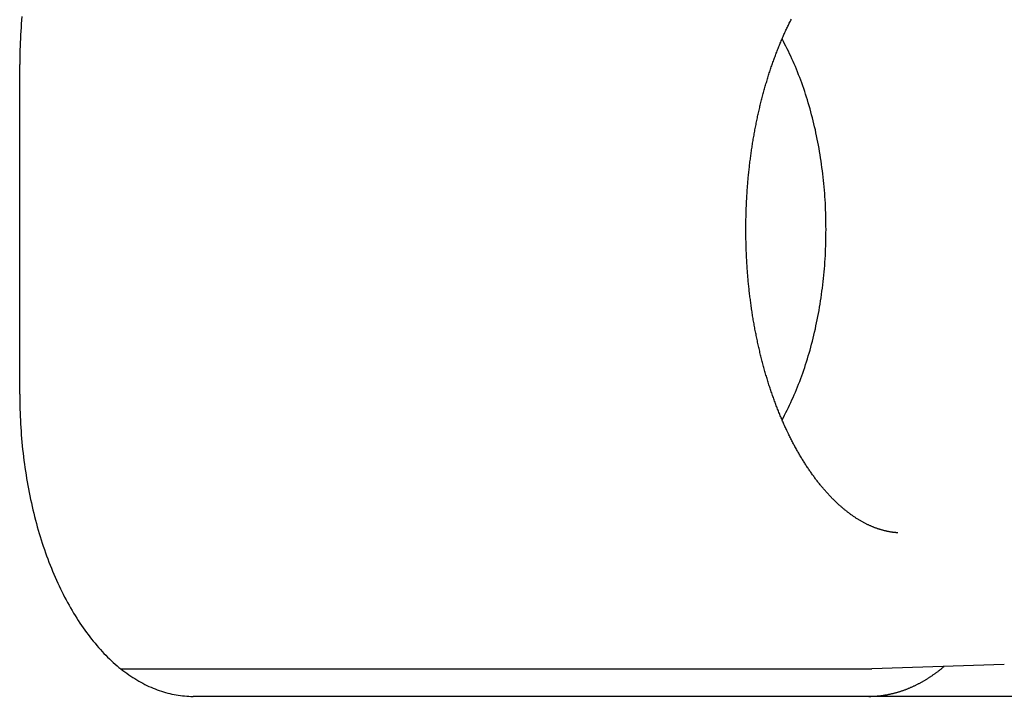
# Model space of a CAD drawing. Extents: x 668 to 3164, y 1007 to 2724.
# Tile 14 of 152: x 953 to 971, y 1742 to 1754. Entities that reach past the tile are written whole.
import ezdxf

# ---------------------------------------------------------------- set-up
doc = ezdxf.new("R2010")
doc.units = 0
doc.layers.add('KF_GRAVIS_12_RIGHT', color=7, linetype='CONTINUOUS')

# ---------------------------------------------------------------- blocks, each defined once
blk = doc.blocks.new('*U16')
at = {"layer": 'KF_GRAVIS_12_RIGHT'}
for p, q in [((124.4725, -506), (124.4725, -500)), ((142.3829, -510.9207), (139.9741, -510.9991)), ((126.313, -511), (139.9206, -511)), ((138.8024, -511.5), (127.6272, -511.5)), ((144.3803, -511.5), (138.8024, -511.5))]:
    blk.add_line(p, q, dxfattribs=at)
for points in [[(124.513, -499.126, 0), (124.507, -499.193, 0), (124.501, -499.26, 0), (124.496, -499.327, 0), (124.492, -499.394, 0), (124.488, -499.461, 0), (124.484, -499.528, 0), (124.481, -499.595, 0), (124.478, -499.663, 0), (124.476, -499.73, 0), (124.475, -499.798, 0), (124.473, -499.865, 0), (124.473, -499.933, 0), (124.473, -500, 0)], [(140.447, -508.523, 0), (140.437, -508.523, 0), (140.427, -508.522, 0), (140.417, -508.521, 0), (140.407, -508.52, 0), (140.397, -508.519, 0), (140.387, -508.518, 0), (140.377, -508.517, 0), (140.367, -508.516, 0), (140.356, -508.515, 0), (140.346, -508.513, 0), (140.336, -508.512, 0), (140.326, -508.51, 0), (140.316, -508.509, 0), (140.306, -508.507, 0), (140.295, -508.505, 0), (140.285, -508.503, 0), (140.275, -508.501, 0), (140.265, -508.499, 0), (140.254, -508.497, 0), (140.244, -508.495, 0), (140.234, -508.493, 0), (140.224, -508.49, 0), (140.213, -508.488, 0), (140.203, -508.485, 0), (140.193, -508.483, 0), (140.182, -508.48, 0), (140.172, -508.477, 0), (140.162, -508.475, 0), (140.151, -508.472, 0), (140.141, -508.469, 0), (140.13, -508.465, 0), (140.12, -508.462, 0), (140.11, -508.459, 0), (140.099, -508.456, 0), (140.089, -508.452, 0), (140.078, -508.449, 0), (140.068, -508.445, 0), (140.057, -508.441, 0), (140.047, -508.438, 0), (140.036, -508.434, 0), (140.026, -508.43, 0), (140.015, -508.426, 0), (140.005, -508.421, 0), (139.994, -508.417, 0), (139.984, -508.413, 0), (139.973, -508.408, 0), (139.962, -508.404, 0), (139.952, -508.399, 0), (139.941, -508.395, 0), (139.931, -508.39, 0), (139.92, -508.385, 0), (139.91, -508.38, 0), (139.899, -508.375, 0), (139.888, -508.37, 0), (139.878, -508.365, 0), (139.867, -508.359, 0), (139.856, -508.354, 0), (139.846, -508.348, 0), (139.835, -508.343, 0), (139.824, -508.337, 0), (139.814, -508.331, 0), (139.803, -508.325, 0), (139.792, -508.319, 0), (139.781, -508.313, 0), (139.771, -508.307, 0), (139.76, -508.301, 0), (139.749, -508.294, 0), (139.738, -508.288, 0), (139.728, -508.281, 0), (139.717, -508.274, 0), (139.706, -508.268, 0), (139.695, -508.261, 0), (139.684, -508.254, 0), (139.674, -508.247, 0), (139.663, -508.24, 0), (139.652, -508.232, 0), (139.641, -508.225, 0), (139.63, -508.217, 0), (139.62, -508.21, 0), (139.609, -508.202, 0), (139.598, -508.194, 0), (139.587, -508.187, 0), (139.576, -508.179, 0), (139.565, -508.17, 0), (139.554, -508.162, 0), (139.543, -508.154, 0), (139.533, -508.146, 0), (139.522, -508.137, 0), (139.511, -508.129, 0), (139.5, -508.12, 0), (139.489, -508.111, 0), (139.478, -508.102, 0), (139.467, -508.093, 0), (139.456, -508.084, 0), (139.445, -508.075, 0), (139.434, -508.065, 0), (139.423, -508.056, 0), (139.412, -508.047, 0), (139.401, -508.037, 0), (139.39, -508.027, 0), (139.379, -508.017, 0), (139.368, -508.007, 0), (139.357, -507.997, 0), (139.346, -507.987, 0), (139.335, -507.977, 0), (139.324, -507.966, 0), (139.314, -507.956, 0), (139.303, -507.945, 0), (139.292, -507.935, 0), (139.281, -507.924, 0), (139.27, -507.913, 0), (139.259, -507.902, 0), (139.248, -507.891, 0), (139.237, -507.879, 0), (139.226, -507.868, 0), (139.215, -507.857, 0), (139.204, -507.845, 0), (139.193, -507.833, 0), (139.182, -507.822, 0), (139.172, -507.81, 0), (139.161, -507.798, 0), (139.15, -507.786, 0), (139.139, -507.774, 0), (139.128, -507.761, 0), (139.117, -507.749, 0), (139.107, -507.737, 0), (139.096, -507.724, 0), (139.085, -507.711, 0), (139.074, -507.699, 0), (139.064, -507.686, 0), (139.053, -507.673, 0), (139.042, -507.66, 0), (139.031, -507.647, 0), (139.021, -507.633, 0), (139.01, -507.62, 0), (138.999, -507.606, 0), (138.989, -507.593, 0), (138.978, -507.579, 0), (138.968, -507.565, 0), (138.957, -507.552, 0), (138.947, -507.538, 0), (138.936, -507.524, 0), (138.926, -507.509, 0), (138.915, -507.495, 0), (138.905, -507.481, 0), (138.894, -507.466, 0), (138.884, -507.452, 0), (138.873, -507.437, 0), (138.863, -507.422, 0), (138.853, -507.408, 0), (138.842, -507.393, 0), (138.832, -507.378, 0), (138.822, -507.362, 0), (138.812, -507.347, 0), (138.801, -507.332, 0), (138.791, -507.316, 0), (138.781, -507.301, 0), (138.771, -507.285, 0), (138.761, -507.27, 0), (138.751, -507.254, 0), (138.741, -507.238, 0), (138.731, -507.222, 0), (138.721, -507.206, 0), (138.711, -507.19, 0), (138.701, -507.174, 0), (138.691, -507.157, 0), (138.681, -507.141, 0), (138.671, -507.124, 0), (138.661, -507.108, 0), (138.652, -507.091, 0), (138.642, -507.074, 0), (138.632, -507.057, 0), (138.622, -507.04, 0), (138.613, -507.023, 0), (138.603, -507.006, 0), (138.594, -506.989, 0), (138.584, -506.971, 0), (138.575, -506.954, 0), (138.565, -506.936, 0), (138.556, -506.919, 0), (138.546, -506.901, 0), (138.537, -506.883, 0), (138.528, -506.865, 0), (138.518, -506.847, 0), (138.509, -506.829, 0), (138.5, -506.811, 0), (138.491, -506.793, 0), (138.482, -506.774, 0), (138.473, -506.756, 0), (138.463, -506.738, 0), (138.454, -506.719, 0), (138.446, -506.7, 0), (138.437, -506.682, 0), (138.428, -506.663, 0), (138.419, -506.644, 0), (138.41, -506.625, 0), (138.401, -506.606, 0), (138.393, -506.587, 0), (138.384, -506.568, 0), (138.375, -506.548, 0), (138.367, -506.529, 0), (138.358, -506.509, 0), (138.35, -506.49, 0), (138.341, -506.47, 0), (138.333, -506.451, 0), (138.324, -506.431, 0), (138.316, -506.411, 0), (138.308, -506.391, 0), (138.299, -506.371, 0), (138.291, -506.351, 0), (138.283, -506.331, 0), (138.275, -506.311, 0), (138.267, -506.291, 0), (138.259, -506.27, 0), (138.251, -506.25, 0), (138.243, -506.229, 0), (138.235, -506.209, 0), (138.227, -506.188, 0), (138.219, -506.167, 0), (138.212, -506.147, 0), (138.204, -506.126, 0), (138.196, -506.105, 0), (138.189, -506.084, 0), (138.181, -506.063, 0), (138.174, -506.042, 0), (138.166, -506.021, 0), (138.159, -505.999, 0), (138.151, -505.978, 0), (138.144, -505.957, 0), (138.137, -505.935, 0), (138.13, -505.914, 0), (138.122, -505.892, 0), (138.115, -505.871, 0), (138.108, -505.849, 0), (138.101, -505.827, 0), (138.094, -505.805, 0), (138.087, -505.783, 0), (138.081, -505.761, 0), (138.074, -505.739, 0), (138.067, -505.717, 0), (138.06, -505.695, 0), (138.054, -505.673, 0), (138.047, -505.651, 0), (138.041, -505.628, 0), (138.034, -505.606, 0), (138.028, -505.584, 0), (138.021, -505.561, 0), (138.015, -505.539, 0), (138.009, -505.516, 0), (138.003, -505.493, 0), (137.997, -505.471, 0), (137.99, -505.448, 0), (137.984, -505.425, 0), (137.978, -505.402, 0), (137.973, -505.379, 0), (137.967, -505.356, 0), (137.961, -505.333, 0), (137.955, -505.31, 0), (137.949, -505.287, 0), (137.944, -505.264, 0), (137.938, -505.241, 0), (137.933, -505.217, 0), (137.927, -505.194, 0), (137.922, -505.171, 0), (137.916, -505.147, 0), (137.911, -505.124, 0), (137.906, -505.1, 0), (137.901, -505.077, 0), (137.896, -505.053, 0), (137.891, -505.029, 0), (137.886, -505.006, 0), (137.881, -504.982, 0), (137.876, -504.958, 0), (137.871, -504.934, 0), (137.866, -504.91, 0), (137.861, -504.886, 0), (137.857, -504.862, 0), (137.852, -504.838, 0), (137.847, -504.814, 0), (137.843, -504.79, 0), (137.839, -504.766, 0), (137.834, -504.742, 0), (137.83, -504.718, 0), (137.826, -504.694, 0), (137.821, -504.669, 0), (137.817, -504.645, 0), (137.813, -504.621, 0), (137.809, -504.596, 0), (137.805, -504.572, 0), (137.801, -504.548, 0), (137.798, -504.523, 0), (137.794, -504.499, 0), (137.79, -504.474, 0), (137.786, -504.449, 0), (137.783, -504.425, 0), (137.779, -504.4, 0), (137.776, -504.375, 0), (137.772, -504.351, 0), (137.769, -504.326, 0), (137.766, -504.301, 0), (137.763, -504.277, 0), (137.759, -504.252, 0), (137.756, -504.227, 0), (137.753, -504.202, 0), (137.75, -504.177, 0), (137.747, -504.152, 0), (137.744, -504.127, 0), (137.742, -504.102, 0), (137.739, -504.077, 0), (137.736, -504.052, 0), (137.734, -504.027, 0), (137.731, -504.002, 0), (137.729, -503.977, 0), (137.726, -503.952, 0), (137.724, -503.927, 0), (137.722, -503.902, 0), (137.719, -503.876, 0), (137.717, -503.851, 0), (137.715, -503.826, 0), (137.713, -503.801, 0), (137.711, -503.776, 0), (137.709, -503.75, 0), (137.707, -503.725, 0), (137.706, -503.7, 0), (137.704, -503.674, 0), (137.702, -503.649, 0), (137.701, -503.624, 0), (137.699, -503.598, 0), (137.698, -503.573, 0), (137.696, -503.548, 0), (137.695, -503.522, 0), (137.694, -503.497, 0), (137.693, -503.471, 0), (137.691, -503.446, 0), (137.69, -503.421, 0), (137.689, -503.395, 0), (137.688, -503.37, 0), (137.687, -503.344, 0), (137.687, -503.319, 0), (137.686, -503.293, 0), (137.685, -503.268, 0), (137.685, -503.242, 0), (137.684, -503.217, 0), (137.683, -503.191, 0), (137.683, -503.166, 0), (137.683, -503.14, 0), (137.682, -503.115, 0), (137.682, -503.089, 0), (137.682, -503.064, 0), (137.682, -503.038, 0), (137.682, -503.013, 0), (137.682, -502.987, 0), (137.682, -502.962, 0), (137.682, -502.936, 0), (137.682, -502.911, 0), (137.682, -502.885, 0), (137.683, -502.86, 0), (137.683, -502.834, 0), (137.683, -502.809, 0), (137.684, -502.783, 0), (137.684, -502.758, 0), (137.685, -502.732, 0), (137.686, -502.707, 0), (137.687, -502.681, 0), (137.687, -502.656, 0), (137.688, -502.63, 0), (137.689, -502.605, 0), (137.69, -502.579, 0), (137.691, -502.554, 0), (137.692, -502.529, 0), (137.694, -502.503, 0), (137.695, -502.478, 0), (137.696, -502.452, 0), (137.698, -502.427, 0), (137.699, -502.402, 0), (137.701, -502.376, 0), (137.702, -502.351, 0), (137.704, -502.326, 0), (137.706, -502.3, 0), (137.707, -502.275, 0), (137.709, -502.25, 0), (137.711, -502.224, 0), (137.713, -502.199, 0), (137.715, -502.174, 0), (137.717, -502.149, 0), (137.719, -502.124, 0), (137.722, -502.098, 0), (137.724, -502.073, 0), (137.726, -502.048, 0), (137.729, -502.023, 0), (137.731, -501.998, 0), (137.734, -501.973, 0), (137.736, -501.948, 0), (137.739, -501.923, 0), (137.742, -501.898, 0), (137.745, -501.873, 0), (137.747, -501.848, 0), (137.75, -501.823, 0), (137.753, -501.798, 0), (137.756, -501.773, 0), (137.759, -501.748, 0), (137.763, -501.724, 0), (137.766, -501.699, 0), (137.769, -501.674, 0), (137.772, -501.649, 0), (137.776, -501.625, 0), (137.779, -501.6, 0), (137.783, -501.575, 0), (137.786, -501.551, 0), (137.79, -501.526, 0), (137.794, -501.501, 0), (137.798, -501.477, 0), (137.801, -501.452, 0), (137.805, -501.428, 0), (137.809, -501.404, 0), (137.813, -501.379, 0), (137.817, -501.355, 0), (137.821, -501.331, 0), (137.826, -501.306, 0), (137.83, -501.282, 0), (137.834, -501.258, 0), (137.839, -501.234, 0), (137.843, -501.21, 0), (137.847, -501.186, 0), (137.852, -501.161, 0), (137.857, -501.137, 0), (137.861, -501.114, 0), (137.866, -501.09, 0), (137.871, -501.066, 0), (137.876, -501.042, 0), (137.88, -501.018, 0), (137.885, -500.994, 0), (137.89, -500.971, 0), (137.896, -500.947, 0), (137.901, -500.923, 0), (137.906, -500.9, 0), (137.911, -500.876, 0), (137.916, -500.853, 0), (137.922, -500.829, 0), (137.927, -500.806, 0), (137.933, -500.783, 0), (137.938, -500.759, 0), (137.944, -500.736, 0), (137.949, -500.713, 0), (137.955, -500.69, 0), (137.961, -500.667, 0), (137.967, -500.644, 0), (137.973, -500.621, 0), (137.978, -500.598, 0), (137.984, -500.575, 0), (137.99, -500.552, 0), (137.997, -500.529, 0), (138.003, -500.507, 0), (138.009, -500.484, 0), (138.015, -500.461, 0), (138.021, -500.439, 0), (138.028, -500.416, 0), (138.034, -500.394, 0), (138.041, -500.372, 0), (138.047, -500.349, 0), (138.054, -500.327, 0), (138.06, -500.305, 0), (138.067, -500.283, 0), (138.074, -500.261, 0), (138.081, -500.239, 0), (138.088, -500.217, 0), (138.094, -500.195, 0), (138.101, -500.173, 0), (138.108, -500.151, 0), (138.115, -500.13, 0), (138.123, -500.108, 0), (138.13, -500.086, 0), (138.137, -500.065, 0), (138.144, -500.043, 0), (138.151, -500.022, 0), (138.159, -500.001, 0), (138.166, -499.979, 0), (138.174, -499.958, 0), (138.181, -499.937, 0), (138.189, -499.916, 0), (138.196, -499.895, 0), (138.204, -499.874, 0), (138.212, -499.853, 0), (138.219, -499.833, 0), (138.227, -499.812, 0), (138.235, -499.791, 0), (138.243, -499.771, 0), (138.251, -499.75, 0), (138.259, -499.73, 0), (138.267, -499.709, 0), (138.275, -499.689, 0), (138.283, -499.669, 0), (138.291, -499.649, 0), (138.299, -499.629, 0), (138.308, -499.609, 0), (138.316, -499.589, 0), (138.324, -499.569, 0), (138.333, -499.549, 0), (138.341, -499.53, 0), (138.35, -499.51, 0), (138.358, -499.49, 0), (138.367, -499.471, 0), (138.375, -499.452, 0), (138.384, -499.432, 0), (138.392, -499.413, 0), (138.401, -499.394, 0), (138.41, -499.375, 0), (138.419, -499.356, 0), (138.428, -499.337, 0), (138.437, -499.318, 0), (138.445, -499.3, 0), (138.454, -499.281, 0), (138.463, -499.262, 0), (138.472, -499.244, 0), (138.482, -499.226, 0), (138.491, -499.207, 0), (138.5, -499.189, 0), (138.509, -499.171, 0)], [(138.339, -506.466, 0), (138.363, -506.422, 0), (138.386, -506.379, 0), (138.409, -506.334, 0), (138.432, -506.289, 0), (138.454, -506.244, 0), (138.476, -506.198, 0), (138.498, -506.152, 0), (138.519, -506.105, 0), (138.541, -506.058, 0), (138.561, -506.011, 0), (138.582, -505.963, 0), (138.602, -505.914, 0), (138.622, -505.866, 0), (138.641, -505.816, 0), (138.661, -505.767, 0), (138.679, -505.717, 0), (138.698, -505.666, 0), (138.716, -505.615, 0), (138.734, -505.564, 0), (138.751, -505.513, 0), (138.768, -505.461, 0), (138.785, -505.409, 0), (138.801, -505.356, 0), (138.817, -505.303, 0), (138.833, -505.25, 0), (138.848, -505.196, 0), (138.863, -505.142, 0), (138.878, -505.088, 0), (138.892, -505.033, 0), (138.906, -504.979, 0), (138.919, -504.924, 0), (138.932, -504.868, 0), (138.945, -504.813, 0), (138.957, -504.757, 0), (138.969, -504.701, 0), (138.98, -504.644, 0), (138.991, -504.588, 0), (139.002, -504.531, 0), (139.012, -504.474, 0), (139.022, -504.416, 0), (139.032, -504.359, 0), (139.041, -504.301, 0), (139.05, -504.243, 0), (139.058, -504.185, 0), (139.066, -504.127, 0), (139.073, -504.069, 0), (139.081, -504.01, 0), (139.087, -503.951, 0), (139.094, -503.893, 0), (139.1, -503.834, 0), (139.105, -503.775, 0), (139.11, -503.716, 0), (139.115, -503.656, 0), (139.119, -503.597, 0), (139.123, -503.537, 0), (139.127, -503.478, 0), (139.13, -503.418, 0), (139.132, -503.359, 0), (139.135, -503.299, 0), (139.136, -503.239, 0), (139.138, -503.179, 0), (139.139, -503.12, 0), (139.139, -503.06, 0), (139.14, -503, 0), (139.139, -502.94, 0), (139.139, -502.88, 0), (139.138, -502.821, 0), (139.136, -502.761, 0), (139.135, -502.701, 0), (139.132, -502.641, 0), (139.13, -502.582, 0), (139.127, -502.522, 0), (139.123, -502.463, 0), (139.119, -502.403, 0), (139.115, -502.344, 0), (139.11, -502.284, 0), (139.105, -502.225, 0), (139.1, -502.166, 0), (139.094, -502.107, 0), (139.087, -502.049, 0), (139.081, -501.99, 0), (139.073, -501.931, 0), (139.066, -501.873, 0), (139.058, -501.815, 0), (139.05, -501.757, 0), (139.041, -501.699, 0), (139.032, -501.641, 0), (139.022, -501.584, 0), (139.012, -501.526, 0), (139.002, -501.469, 0), (138.991, -501.412, 0), (138.98, -501.356, 0), (138.969, -501.299, 0), (138.957, -501.243, 0), (138.945, -501.187, 0), (138.932, -501.132, 0), (138.919, -501.076, 0), (138.906, -501.021, 0), (138.892, -500.967, 0), (138.878, -500.912, 0), (138.863, -500.858, 0), (138.848, -500.804, 0), (138.833, -500.75, 0), (138.817, -500.697, 0), (138.801, -500.644, 0), (138.785, -500.591, 0), (138.768, -500.539, 0), (138.751, -500.487, 0), (138.734, -500.436, 0), (138.716, -500.385, 0), (138.698, -500.334, 0), (138.679, -500.283, 0), (138.661, -500.233, 0), (138.641, -500.184, 0), (138.622, -500.134, 0), (138.602, -500.086, 0), (138.582, -500.037, 0), (138.561, -499.989, 0), (138.541, -499.942, 0), (138.519, -499.895, 0), (138.498, -499.848, 0), (138.476, -499.802, 0), (138.454, -499.756, 0), (138.432, -499.711, 0), (138.409, -499.666, 0), (138.386, -499.621, 0), (138.363, -499.578, 0), (138.339, -499.534, 0)], [(124.473, -506, 0), (124.473, -506.067, 0), (124.473, -506.135, 0), (124.475, -506.202, 0), (124.476, -506.27, 0), (124.478, -506.337, 0), (124.481, -506.405, 0), (124.484, -506.472, 0), (124.488, -506.539, 0), (124.492, -506.606, 0), (124.496, -506.673, 0), (124.501, -506.74, 0), (124.507, -506.807, 0), (124.513, -506.874, 0), (124.519, -506.94, 0), (124.526, -507.007, 0), (124.533, -507.073, 0), (124.541, -507.139, 0), (124.549, -507.205, 0), (124.558, -507.271, 0), (124.567, -507.336, 0), (124.577, -507.402, 0), (124.587, -507.467, 0), (124.597, -507.532, 0), (124.608, -507.597, 0), (124.62, -507.661, 0), (124.632, -507.725, 0), (124.644, -507.789, 0), (124.657, -507.853, 0), (124.67, -507.916, 0), (124.684, -507.979, 0), (124.698, -508.042, 0), (124.713, -508.105, 0), (124.728, -508.167, 0), (124.743, -508.229, 0), (124.759, -508.29, 0), (124.775, -508.352, 0), (124.792, -508.412, 0), (124.809, -508.473, 0), (124.827, -508.533, 0), (124.845, -508.593, 0), (124.863, -508.652, 0), (124.882, -508.711, 0), (124.902, -508.769, 0), (124.921, -508.828, 0), (124.941, -508.885, 0), (124.962, -508.942, 0), (124.983, -508.999, 0), (125.004, -509.056, 0), (125.026, -509.112, 0), (125.048, -509.167, 0), (125.07, -509.222, 0), (125.093, -509.276, 0), (125.117, -509.33, 0), (125.14, -509.384, 0), (125.164, -509.437, 0), (125.189, -509.489, 0), (125.213, -509.541, 0), (125.238, -509.592, 0), (125.264, -509.643, 0), (125.29, -509.694, 0), (125.316, -509.743, 0), (125.342, -509.792, 0), (125.369, -509.841, 0), (125.397, -509.889, 0), (125.424, -509.937, 0), (125.452, -509.983, 0), (125.48, -510.03, 0), (125.509, -510.075, 0), (125.537, -510.12, 0), (125.567, -510.165, 0), (125.596, -510.208, 0), (125.626, -510.252, 0), (125.656, -510.294, 0), (125.686, -510.336, 0), (125.717, -510.377, 0), (125.748, -510.418, 0), (125.779, -510.458, 0), (125.811, -510.497, 0), (125.843, -510.535, 0), (125.875, -510.573, 0), (125.907, -510.61, 0), (125.939, -510.647, 0), (125.972, -510.682, 0), (126.005, -510.718, 0), (126.039, -510.752, 0), (126.072, -510.785, 0), (126.106, -510.818, 0), (126.14, -510.851, 0), (126.174, -510.882, 0), (126.209, -510.913, 0), (126.244, -510.943, 0), (126.278, -510.972, 0), (126.314, -511, 0), (126.349, -511.028, 0), (126.384, -511.055, 0), (126.42, -511.081, 0), (126.456, -511.107, 0), (126.492, -511.131, 0), (126.528, -511.155, 0), (126.564, -511.178, 0), (126.601, -511.201, 0), (126.638, -511.222, 0), (126.674, -511.243, 0), (126.711, -511.263, 0), (126.749, -511.282, 0), (126.786, -511.301, 0), (126.823, -511.318, 0), (126.861, -511.335, 0), (126.898, -511.351, 0), (126.936, -511.366, 0), (126.974, -511.381, 0), (127.012, -511.394, 0), (127.05, -511.407, 0), (127.088, -511.419, 0), (127.126, -511.43, 0), (127.164, -511.44, 0), (127.203, -511.45, 0), (127.241, -511.459, 0), (127.279, -511.466, 0), (127.318, -511.474, 0), (127.357, -511.48, 0), (127.395, -511.485, 0), (127.434, -511.49, 0), (127.472, -511.493, 0), (127.511, -511.496, 0), (127.55, -511.498, 0), (127.588, -511.5, 0), (127.627, -511.5, 0)], [(139.92, -511.5, 0), (139.931, -511.5, 0), (139.942, -511.5, 0), (139.953, -511.5, 0), (139.964, -511.499, 0), (139.975, -511.499, 0), (139.986, -511.499, 0), (139.997, -511.498, 0), (140.008, -511.498, 0), (140.019, -511.497, 0), (140.03, -511.497, 0), (140.041, -511.496, 0), (140.052, -511.495, 0), (140.063, -511.494, 0), (140.074, -511.493, 0), (140.085, -511.492, 0), (140.096, -511.491, 0), (140.107, -511.49, 0), (140.118, -511.489, 0), (140.129, -511.488, 0), (140.14, -511.487, 0), (140.151, -511.485, 0), (140.162, -511.484, 0), (140.173, -511.482, 0), (140.184, -511.481, 0), (140.195, -511.479, 0), (140.206, -511.477, 0), (140.217, -511.475, 0), (140.228, -511.474, 0), (140.239, -511.472, 0), (140.25, -511.47, 0), (140.261, -511.468, 0), (140.272, -511.465, 0), (140.283, -511.463, 0), (140.294, -511.461, 0), (140.305, -511.459, 0), (140.316, -511.456, 0), (140.327, -511.454, 0), (140.338, -511.451, 0), (140.349, -511.449, 0), (140.36, -511.446, 0), (140.371, -511.443, 0), (140.382, -511.441, 0), (140.393, -511.438, 0), (140.404, -511.435, 0), (140.415, -511.432, 0), (140.426, -511.429, 0), (140.437, -511.426, 0), (140.448, -511.422, 0), (140.458, -511.419, 0), (140.469, -511.416, 0), (140.48, -511.412, 0), (140.491, -511.409, 0), (140.502, -511.405, 0), (140.513, -511.402, 0), (140.524, -511.398, 0), (140.534, -511.395, 0), (140.545, -511.391, 0), (140.556, -511.387, 0), (140.567, -511.383, 0), (140.578, -511.379, 0), (140.589, -511.375, 0), (140.599, -511.371, 0), (140.61, -511.367, 0), (140.621, -511.362, 0), (140.632, -511.358, 0), (140.642, -511.354, 0), (140.653, -511.349, 0), (140.664, -511.345, 0), (140.675, -511.34, 0), (140.685, -511.335, 0), (140.696, -511.331, 0), (140.707, -511.326, 0), (140.717, -511.321, 0), (140.728, -511.316, 0), (140.739, -511.311, 0), (140.75, -511.306, 0), (140.76, -511.301, 0), (140.771, -511.296, 0), (140.781, -511.291, 0), (140.792, -511.285, 0), (140.803, -511.28, 0), (140.813, -511.275, 0), (140.824, -511.269, 0), (140.834, -511.264, 0), (140.845, -511.258, 0), (140.856, -511.252, 0), (140.866, -511.247, 0), (140.877, -511.241, 0), (140.887, -511.235, 0), (140.898, -511.229, 0), (140.908, -511.223, 0), (140.919, -511.217, 0), (140.929, -511.211, 0), (140.94, -511.205, 0), (140.95, -511.198, 0), (140.961, -511.192, 0), (140.971, -511.186, 0), (140.981, -511.179, 0), (140.992, -511.173, 0), (141.002, -511.166, 0), (141.013, -511.159, 0), (141.023, -511.153, 0), (141.033, -511.146, 0), (141.044, -511.139, 0), (141.054, -511.132, 0), (141.064, -511.125, 0), (141.074, -511.118, 0), (141.085, -511.111, 0), (141.095, -511.104, 0), (141.105, -511.097, 0), (141.115, -511.089, 0), (141.126, -511.082, 0), (141.136, -511.075, 0), (141.146, -511.067, 0), (141.156, -511.06, 0), (141.166, -511.052, 0), (141.177, -511.045, 0), (141.187, -511.037, 0), (141.197, -511.029, 0), (141.207, -511.021, 0), (141.217, -511.013, 0), (141.227, -511.005, 0), (141.237, -510.997, 0), (141.247, -510.989, 0), (141.257, -510.981, 0), (141.267, -510.973, 0), (141.277, -510.965, 0), (141.287, -510.956, 0)], [(139.921, -511, 0), (139.921, -511, 0), (139.921, -511, 0), (139.922, -511, 0), (139.922, -511, 0), (139.923, -511, 0), (139.923, -511, 0), (139.923, -511, 0), (139.924, -511, 0), (139.924, -511, 0), (139.925, -511, 0), (139.925, -511, 0), (139.926, -511, 0), (139.926, -511, 0), (139.926, -511, 0), (139.927, -511, 0), (139.927, -511, 0), (139.928, -511, 0), (139.928, -511, 0), (139.929, -511, 0), (139.929, -511, 0), (139.929, -511, 0), (139.93, -511, 0), (139.93, -511, 0), (139.931, -511, 0), (139.931, -511, 0), (139.931, -511, 0), (139.932, -511, 0), (139.932, -511, 0), (139.933, -511, 0), (139.933, -511, 0), (139.934, -511, 0), (139.934, -511, 0), (139.934, -511, 0), (139.935, -511, 0), (139.935, -511, 0), (139.936, -511, 0), (139.936, -511, 0), (139.936, -511, 0), (139.937, -511, 0), (139.937, -511, 0), (139.938, -511, 0), (139.938, -511, 0), (139.939, -511, 0), (139.939, -511, 0), (139.939, -511, 0), (139.94, -511, 0), (139.94, -511, 0), (139.941, -511, 0), (139.941, -511, 0), (139.941, -511, 0), (139.942, -511, 0), (139.942, -511, 0), (139.943, -511, 0), (139.943, -511, 0), (139.944, -511, 0), (139.944, -511, 0), (139.944, -511, 0), (139.945, -511, 0), (139.945, -511, 0), (139.946, -511, 0), (139.946, -511, 0), (139.947, -511, 0), (139.947, -511, 0), (139.947, -511, 0), (139.948, -511, 0), (139.948, -511, 0), (139.949, -511, 0), (139.949, -511, 0), (139.949, -511, 0), (139.95, -511, 0), (139.95, -511, 0), (139.951, -511, 0), (139.951, -511, 0), (139.952, -511, 0), (139.952, -511, 0), (139.952, -511, 0), (139.953, -511, 0), (139.953, -511, 0), (139.954, -511, 0), (139.954, -511, 0), (139.954, -511, 0), (139.955, -511, 0), (139.955, -511, 0), (139.956, -511, 0), (139.956, -511, 0), (139.957, -511, 0), (139.957, -511, 0), (139.957, -511, 0), (139.958, -511, 0), (139.958, -511, 0), (139.959, -511, 0), (139.959, -511, 0), (139.959, -511, 0), (139.96, -511, 0), (139.96, -511, 0), (139.961, -511, 0), (139.961, -510.999, 0), (139.962, -510.999, 0), (139.962, -510.999, 0), (139.962, -510.999, 0), (139.963, -510.999, 0), (139.963, -510.999, 0), (139.964, -510.999, 0), (139.964, -510.999, 0), (139.965, -510.999, 0), (139.965, -510.999, 0), (139.965, -510.999, 0), (139.966, -510.999, 0), (139.966, -510.999, 0), (139.967, -510.999, 0), (139.967, -510.999, 0), (139.967, -510.999, 0), (139.968, -510.999, 0), (139.968, -510.999, 0), (139.969, -510.999, 0), (139.969, -510.999, 0), (139.97, -510.999, 0), (139.97, -510.999, 0), (139.97, -510.999, 0), (139.971, -510.999, 0), (139.971, -510.999, 0), (139.972, -510.999, 0), (139.972, -510.999, 0), (139.972, -510.999, 0), (139.973, -510.999, 0), (139.973, -510.999, 0), (139.974, -510.999, 0), (139.974, -510.999, 0)]]:
    blk.add_polyline3d(points, dxfattribs=at)

msp = doc.modelspace()

# ---------------------------------------------------------------- block references
at = {"layer": 'KF_GRAVIS_12_RIGHT'}
msp.add_blockref('*U16', (828.93, 2253.101), dxfattribs=at)

doc.saveas('drawing.dxf')
